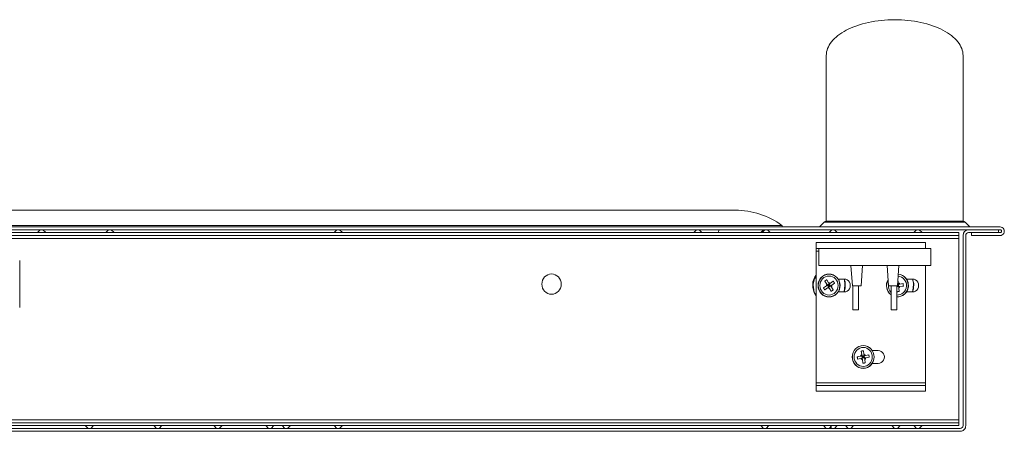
# Model space of a CAD drawing. Header units: millimetres. Extents: x -34570 to 24172, y 36800 to 73669.
# Tile 65 of 91: x 4350 to 4721, y 53334 to 53489. Entities that reach past the tile are written whole.
import ezdxf

# ---------------------------------------------------------------- set-up
doc = ezdxf.new("R2010")
doc.units = ezdxf.units.MM
doc.layers.add('at_Entity', color=253, linetype='Continuous', lineweight=9)

msp = doc.modelspace()

# ---------------------------------------------------------------- linework, layer by layer
at = {"layer": 'at_Entity'}
for p, q in [((4668.68098, 53487.55163), (4667.55066, 53487.25441)), ((4669.83786, 53487.81951), (4668.68098, 53487.55163)), ((4671.01851, 53488.05742), (4669.83786, 53487.81951)), ((4672.22008, 53488.26478), (4671.01851, 53488.05742)), ((4673.43969, 53488.44108), (4672.22008, 53488.26478)), ((4674.67438, 53488.58592), (4673.43969, 53488.44108)), ((4675.92119, 53488.69893), (4674.67438, 53488.58592)), ((4677.17712, 53488.77985), (4675.92119, 53488.69893)), ((4678.43913, 53488.82848), (4677.17712, 53488.77985)), ((4679.70419, 53488.84471), (4678.43913, 53488.82848)), ((4680.96926, 53488.82848), (4679.70419, 53488.84471)), ((4682.23127, 53488.77985), (4680.96926, 53488.82848)), ((4683.48719, 53488.69893), (4682.23127, 53488.77985)), ((4684.73401, 53488.58592), (4683.48719, 53488.69893)), ((4685.9687, 53488.44108), (4684.73401, 53488.58592)), ((4687.1883, 53488.26478), (4685.9687, 53488.44108)), ((4688.38988, 53488.05742), (4687.1883, 53488.26478)), ((4689.57053, 53487.81951), (4688.38988, 53488.05742)), ((4690.72741, 53487.55163), (4689.57053, 53487.81951)), ((4691.85773, 53487.25441), (4690.72741, 53487.55163)), ((4659.77446, 53483.92069), (4658.99592, 53483.39956)), ((4660.60101, 53484.42124), (4659.77446, 53483.92069)), ((4661.47359, 53484.9), (4660.60101, 53484.42124)), ((4662.39008, 53485.35582), (4661.47359, 53484.9)), ((4663.34828, 53485.7876), (4662.39008, 53485.35582)), ((4664.34589, 53486.19429), (4663.34828, 53485.7876)), ((4665.3805, 53486.57493), (4664.34589, 53486.19429)), ((4666.44961, 53486.92859), (4665.3805, 53486.57493)), ((4667.55066, 53487.25441), (4666.44961, 53486.92859)), ((4692.95878, 53486.92859), (4691.85773, 53487.25441)), ((4694.02789, 53486.57493), (4692.95878, 53486.92859)), ((4695.0625, 53486.19429), (4694.02789, 53486.57493)), ((4696.0601, 53485.7876), (4695.0625, 53486.19429)), ((4697.01831, 53485.35582), (4696.0601, 53485.7876)), ((4697.9348, 53484.9), (4697.01831, 53485.35582)), ((4698.80737, 53484.42124), (4697.9348, 53484.9)), ((4699.63393, 53483.92069), (4698.80737, 53484.42124)), ((4700.41247, 53483.39956), (4699.63393, 53483.92069)), ((4655.88476, 53480.53065), (4655.42933, 53479.9139)), ((4656.39757, 53481.13498), (4655.88476, 53480.53065)), ((4656.96653, 53481.72545), (4656.39757, 53481.13498)), ((4657.59026, 53482.30061), (4656.96653, 53481.72545)), ((4658.26727, 53482.8591), (4657.59026, 53482.30061)), ((4658.99592, 53483.39956), (4658.26727, 53482.8591)), ((4701.14112, 53482.8591), (4700.41247, 53483.39956)), ((4701.81813, 53482.30061), (4701.14112, 53482.8591)), ((4702.44186, 53481.72545), (4701.81813, 53482.30061)), ((4703.01082, 53481.13498), (4702.44186, 53481.72545)), ((4703.52363, 53480.53065), (4703.01082, 53481.13498)), ((4703.97906, 53479.9139), (4703.52363, 53480.53065)), ((4654.04637, 53476.69675), (4653.95328, 53476.03749)), ((4654.20127, 53477.35282), (4654.04637, 53476.69675)), ((4654.41762, 53478.00414), (4654.20127, 53477.35282)), ((4654.69488, 53478.64912), (4654.41762, 53478.00414)), ((4655.03239, 53479.28622), (4654.69488, 53478.64912)), ((4655.42933, 53479.9139), (4655.03239, 53479.28622)), ((4704.376, 53479.28622), (4703.97906, 53479.9139)), ((4704.71351, 53478.64912), (4704.376, 53479.28622)), ((4704.99077, 53478.00414), (4704.71351, 53478.64912)), ((4705.20711, 53477.35282), (4704.99077, 53478.00414)), ((4705.36202, 53476.69675), (4705.20711, 53477.35282)), ((4705.45511, 53476.03749), (4705.36202, 53476.69675)), ((4653.95328, 53476.03749), (4653.92222, 53475.37665)), ((4653.92222, 53412.88486), (4653.92222, 53475.37665)), ((4653.92222, 53412.88486), (4653.92222, 53475.37665)), ((4705.48616, 53475.37665), (4705.45511, 53476.03749)), ((4705.48616, 53475.37665), (4705.48616, 53412.88486)), ((4619.58879, 53417.05502), (3847.66719, 53417.05502)), ((4719.51156, 53410.72997), (3747.84064, 53410.72997)), ((3747.84064, 53409.65253), (4719.51156, 53409.65253)), ((4637.18345, 53411.31908), (3830.07253, 53411.31908)), ((4357.42956, 53409.65253), (4356.39828, 53408.57508)), ((4358.46084, 53409.65253), (4359.49212, 53408.57508)), ((4383.21153, 53409.65253), (4382.18025, 53408.57508)), ((4384.24281, 53409.65253), (4385.27409, 53408.57508)), ((4469.32331, 53409.65253), (4468.29203, 53408.57508)), ((4470.35459, 53409.65253), (4471.38587, 53408.57508)), ((4604.93648, 53409.65253), (4603.9052, 53408.57508)), ((4605.96776, 53409.65253), (4606.99904, 53408.57508)), ((4613.23024, 53408.57508), (4613.37939, 53409.65253)), ((4613.37939, 53409.65253), (4613.23024, 53408.57508)), ((4630.20281, 53409.65253), (4629.17153, 53408.57508)), ((4630.71845, 53409.65253), (4629.68717, 53408.57508)), ((4631.74973, 53409.65253), (4632.78101, 53408.57508)), ((4651.34403, 53410.72997), (4653.10453, 53412.56928)), ((4653.10399, 53412.56928), (4653.42077, 53412.56928)), ((4653.42077, 53412.56928), (4655.41398, 53412.56928)), ((4654.14217, 53412.88486), (4653.83348, 53412.88486)), ((4656.0833, 53412.88486), (4654.14217, 53412.88486)), ((4655.98478, 53409.65253), (4654.9535, 53408.57508)), ((4655.43061, 53412.58775), (4655.41398, 53412.56928)), ((4655.41398, 53412.56928), (4655.48402, 53412.56928)), ((4655.44763, 53412.60575), (4655.43061, 53412.58775)), ((4655.46503, 53412.62327), (4655.44763, 53412.60575)), ((4655.48281, 53412.64029), (4655.46503, 53412.62327)), ((4655.50094, 53412.65681), (4655.48281, 53412.64029)), ((4655.48402, 53412.56928), (4655.59825, 53412.56928)), ((4655.51943, 53412.67283), (4655.50094, 53412.65681)), ((4655.53826, 53412.68832), (4655.51943, 53412.67283)), ((4655.55742, 53412.70328), (4655.53826, 53412.68832)), ((4655.57689, 53412.7177), (4655.55742, 53412.70328)), ((4655.59667, 53412.73157), (4655.57689, 53412.7177)), ((4655.61674, 53412.74489), (4655.59667, 53412.73157)), ((4655.59825, 53412.56928), (4655.78653, 53412.56928)), ((4655.63709, 53412.75764), (4655.61674, 53412.74489)), ((4655.65772, 53412.76981), (4655.63709, 53412.75764)), ((4655.67859, 53412.78141), (4655.65772, 53412.76981)), ((4655.69971, 53412.79243), (4655.67859, 53412.78141)), ((4655.72107, 53412.80284), (4655.69971, 53412.79243)), ((4655.74264, 53412.81266), (4655.72107, 53412.80284)), ((4655.76441, 53412.82188), (4655.74264, 53412.81266)), ((4655.78638, 53412.83048), (4655.76441, 53412.82188)), ((4655.80853, 53412.83846), (4655.78638, 53412.83048)), ((4655.78653, 53412.56928), (4656.00329, 53412.56928)), ((4655.83084, 53412.84583), (4655.80853, 53412.83846)), ((4655.8533, 53412.85257), (4655.83084, 53412.84583)), ((4655.87591, 53412.85868), (4655.8533, 53412.85257)), ((4655.89864, 53412.86416), (4655.87591, 53412.85868)), ((4655.92147, 53412.869), (4655.89864, 53412.86416)), ((4655.94441, 53412.8732), (4655.92147, 53412.869)), ((4655.96743, 53412.87676), (4655.94441, 53412.8732)), ((4655.99052, 53412.87967), (4655.96743, 53412.87676)), ((4656.01367, 53412.88194), (4655.99052, 53412.87967)), ((4656.01952, 53412.58775), (4656.00329, 53412.56928)), ((4656.00329, 53412.56928), (4656.43492, 53412.56928)), ((4656.03686, 53412.88356), (4656.01367, 53412.88194)), ((4656.03613, 53412.60575), (4656.01952, 53412.58775)), ((4656.05312, 53412.62327), (4656.03613, 53412.60575)), ((4656.06007, 53412.88453), (4656.03686, 53412.88356)), ((4656.07048, 53412.64029), (4656.05312, 53412.62327)), ((4656.0833, 53412.88486), (4656.06007, 53412.88453)), ((4656.08819, 53412.65681), (4656.07048, 53412.64029)), ((4656.15146, 53412.88486), (4656.0833, 53412.88486)), ((4656.10624, 53412.67283), (4656.08819, 53412.65681)), ((4656.12462, 53412.68832), (4656.10624, 53412.67283)), ((4656.14332, 53412.70328), (4656.12462, 53412.68832)), ((4656.16233, 53412.7177), (4656.14332, 53412.70328)), ((4656.26262, 53412.88486), (4656.15146, 53412.88486)), ((4656.18164, 53412.73157), (4656.16233, 53412.7177)), ((4656.20123, 53412.74489), (4656.18164, 53412.73157)), ((4656.2211, 53412.75764), (4656.20123, 53412.74489)), ((4656.24123, 53412.76981), (4656.2211, 53412.75764)), ((4656.26161, 53412.78141), (4656.24123, 53412.76981)), ((4656.28223, 53412.79243), (4656.26161, 53412.78141)), ((4656.44582, 53412.88486), (4656.26262, 53412.88486)), ((4656.30308, 53412.80284), (4656.28223, 53412.79243)), ((4656.32414, 53412.81266), (4656.30308, 53412.80284)), ((4656.3454, 53412.82188), (4656.32414, 53412.81266)), ((4656.36684, 53412.83048), (4656.3454, 53412.82188)), ((4656.38846, 53412.83846), (4656.36684, 53412.83048)), ((4656.41025, 53412.84583), (4656.38846, 53412.83846)), ((4656.43218, 53412.85257), (4656.41025, 53412.84583)), ((4656.45424, 53412.85868), (4656.43218, 53412.85257)), ((4656.43492, 53412.56928), (4657.20173, 53412.56928)), ((4656.65671, 53412.88486), (4656.44582, 53412.88486)), ((4656.47643, 53412.86416), (4656.45424, 53412.85868)), ((4656.49873, 53412.869), (4656.47643, 53412.86416)), ((4656.52112, 53412.8732), (4656.49873, 53412.869)), ((4656.54359, 53412.87676), (4656.52112, 53412.8732)), ((4656.56614, 53412.87967), (4656.54359, 53412.87676)), ((4656.58873, 53412.88194), (4656.56614, 53412.87967)), ((4656.61137, 53412.88356), (4656.58873, 53412.88194)), ((4656.63403, 53412.88453), (4656.61137, 53412.88356)), ((4656.65671, 53412.88486), (4656.63403, 53412.88453)), ((4657.07367, 53412.88486), (4656.65671, 53412.88486)), ((4657.01606, 53409.65253), (4658.04734, 53408.57508)), ((4657.81441, 53412.88486), (4657.07367, 53412.88486)), ((4657.20173, 53412.56928), (4658.61257, 53412.56928)), ((4658.93179, 53412.88486), (4657.81441, 53412.88486)), ((4658.61257, 53412.56928), (4660.41345, 53412.56928)), ((4658.93178, 53412.88486), (4659.40053, 53412.88486)), ((4659.40053, 53412.88486), (4663.9426, 53412.88486)), ((4660.42596, 53412.58775), (4660.41345, 53412.56928)), ((4660.41345, 53412.56928), (4664.90182, 53412.56928)), ((4660.43876, 53412.60575), (4660.42596, 53412.58775)), ((4660.45185, 53412.62327), (4660.43876, 53412.60575)), ((4660.46522, 53412.64029), (4660.45185, 53412.62327)), ((4660.47887, 53412.65681), (4660.46522, 53412.64029)), ((4660.49277, 53412.67283), (4660.47887, 53412.65681)), ((4660.50693, 53412.68832), (4660.49277, 53412.67283)), ((4660.52134, 53412.70328), (4660.50693, 53412.68832)), ((4660.53599, 53412.7177), (4660.52134, 53412.70328)), ((4660.55087, 53412.73157), (4660.53599, 53412.7177)), ((4660.56597, 53412.74489), (4660.55087, 53412.73157)), ((4660.58127, 53412.75764), (4660.56597, 53412.74489)), ((4660.59678, 53412.76981), (4660.58127, 53412.75764)), ((4660.61249, 53412.78141), (4660.59678, 53412.76981)), ((4660.62838, 53412.79243), (4660.61249, 53412.78141)), ((4660.64444, 53412.80284), (4660.62838, 53412.79243)), ((4660.66066, 53412.81266), (4660.64444, 53412.80284)), ((4660.67704, 53412.82188), (4660.66066, 53412.81266)), ((4660.69356, 53412.83048), (4660.67704, 53412.82188)), ((4660.71022, 53412.83846), (4660.69356, 53412.83048)), ((4660.72701, 53412.84583), (4660.71022, 53412.83846)), ((4660.7439, 53412.85257), (4660.72701, 53412.84583)), ((4660.7609, 53412.85868), (4660.7439, 53412.85257)), ((4660.778, 53412.86416), (4660.7609, 53412.85868)), ((4660.79518, 53412.869), (4660.778, 53412.86416)), ((4660.81243, 53412.8732), (4660.79518, 53412.869)), ((4660.82975, 53412.87676), (4660.81243, 53412.8732)), ((4660.84711, 53412.87967), (4660.82975, 53412.87676)), ((4660.86452, 53412.88194), (4660.84711, 53412.87967)), ((4660.88197, 53412.88356), (4660.86452, 53412.88194)), ((4660.89943, 53412.88453), (4660.88197, 53412.88356)), ((4660.9169, 53412.88486), (4660.89943, 53412.88453)), ((4663.9426, 53412.88486), (4672.80119, 53412.88486)), ((4664.90182, 53412.56928), (4676.98383, 53412.56928)), ((4672.80119, 53412.88486), (4682.8596, 53412.88486)), ((4676.98383, 53412.56928), (4687.03075, 53412.56928)), ((4682.8596, 53412.88486), (4692.32145, 53412.88486)), ((4687.95442, 53409.65253), (4686.92315, 53408.57508)), ((4687.03075, 53412.56928), (4694.84954, 53412.56928)), ((4688.9857, 53409.65253), (4690.01698, 53408.57508)), ((4692.32145, 53412.88486), (4699.86012, 53412.88486)), ((4694.84954, 53412.56928), (4698.99488, 53412.56928)), ((4698.50891, 53412.88453), (4698.49144, 53412.88486)), ((4698.52637, 53412.88356), (4698.50891, 53412.88453)), ((4698.54381, 53412.88194), (4698.52637, 53412.88356)), ((4698.56122, 53412.87967), (4698.54381, 53412.88194)), ((4698.57859, 53412.87676), (4698.56122, 53412.87967)), ((4698.59591, 53412.8732), (4698.57859, 53412.87676)), ((4698.61316, 53412.869), (4698.59591, 53412.8732)), ((4698.63034, 53412.86416), (4698.61316, 53412.869)), ((4698.64743, 53412.85868), (4698.63034, 53412.86416)), ((4698.66443, 53412.85257), (4698.64743, 53412.85868)), ((4698.68133, 53412.84583), (4698.66443, 53412.85257)), ((4698.69811, 53412.83846), (4698.68133, 53412.84583)), ((4698.71477, 53412.83048), (4698.69811, 53412.83846)), ((4698.7313, 53412.82188), (4698.71477, 53412.83048)), ((4698.74768, 53412.81266), (4698.7313, 53412.82188)), ((4698.7639, 53412.80284), (4698.74768, 53412.81266)), ((4698.77996, 53412.79243), (4698.7639, 53412.80284)), ((4698.79585, 53412.78141), (4698.77996, 53412.79243)), ((4698.81155, 53412.76981), (4698.79585, 53412.78141)), ((4698.82706, 53412.75764), (4698.81155, 53412.76981)), ((4698.84237, 53412.74489), (4698.82706, 53412.75764)), ((4698.85747, 53412.73157), (4698.84237, 53412.74489)), ((4698.87235, 53412.7177), (4698.85747, 53412.73157)), ((4698.88699, 53412.70328), (4698.87235, 53412.7177)), ((4698.9014, 53412.68832), (4698.88699, 53412.70328)), ((4698.91556, 53412.67283), (4698.9014, 53412.68832)), ((4698.92947, 53412.65681), (4698.91556, 53412.67283)), ((4698.94311, 53412.64029), (4698.92947, 53412.65681)), ((4698.95648, 53412.62327), (4698.94311, 53412.64029)), ((4698.96958, 53412.60575), (4698.95648, 53412.62327)), ((4698.98238, 53412.58775), (4698.96958, 53412.60575)), ((4698.99488, 53412.56928), (4698.98238, 53412.58775)), ((4698.99488, 53412.56928), (4700.79587, 53412.56928)), ((4699.86012, 53412.88486), (4700.47667, 53412.88486)), ((4701.5941, 53412.88486), (4700.47665, 53412.88486)), ((4700.79587, 53412.56928), (4702.20677, 53412.56928)), ((4702.33486, 53412.88486), (4701.5941, 53412.88486)), ((4702.20677, 53412.56928), (4702.97361, 53412.56928)), ((4702.75183, 53412.88486), (4702.33486, 53412.88486)), ((4702.77451, 53412.88453), (4702.75183, 53412.88486)), ((4704.70733, 53412.88486), (4702.75183, 53412.88486)), ((4702.79717, 53412.88356), (4702.77451, 53412.88453)), ((4702.81981, 53412.88194), (4702.79717, 53412.88356)), ((4702.8424, 53412.87967), (4702.81981, 53412.88194)), ((4702.86495, 53412.87676), (4702.8424, 53412.87967)), ((4702.88742, 53412.8732), (4702.86495, 53412.87676)), ((4702.90981, 53412.869), (4702.88742, 53412.8732)), ((4702.93211, 53412.86416), (4702.90981, 53412.869)), ((4702.9543, 53412.85868), (4702.93211, 53412.86416)), ((4702.97636, 53412.85257), (4702.9543, 53412.85868)), ((4702.97361, 53412.56928), (4703.40526, 53412.56928)), ((4702.99829, 53412.84583), (4702.97636, 53412.85257)), ((4703.02008, 53412.83846), (4702.99829, 53412.84583)), ((4703.0417, 53412.83048), (4703.02008, 53412.83846)), ((4703.06314, 53412.82188), (4703.0417, 53412.83048)), ((4703.0844, 53412.81266), (4703.06314, 53412.82188)), ((4703.10546, 53412.80284), (4703.0844, 53412.81266)), ((4703.12631, 53412.79243), (4703.10546, 53412.80284)), ((4703.14693, 53412.78141), (4703.12631, 53412.79243)), ((4703.16731, 53412.76981), (4703.14693, 53412.78141)), ((4703.18744, 53412.75764), (4703.16731, 53412.76981)), ((4703.20731, 53412.74489), (4703.18744, 53412.75764)), ((4703.22691, 53412.73157), (4703.20731, 53412.74489)), ((4703.24621, 53412.7177), (4703.22691, 53412.73157)), ((4703.26523, 53412.70328), (4703.24621, 53412.7177)), ((4703.28393, 53412.68832), (4703.26523, 53412.70328)), ((4703.30231, 53412.67283), (4703.28393, 53412.68832)), ((4703.32036, 53412.65681), (4703.30231, 53412.67283)), ((4703.33807, 53412.64029), (4703.32036, 53412.65681)), ((4703.35542, 53412.62327), (4703.33807, 53412.64029)), ((4703.37241, 53412.60575), (4703.35542, 53412.62327)), ((4703.38903, 53412.58775), (4703.37241, 53412.60575)), ((4703.40526, 53412.56928), (4703.38903, 53412.58775)), ((4703.40526, 53412.56928), (4705.41411, 53412.56928)), ((4705.57386, 53412.88486), (4704.70733, 53412.88486)), ((4705.41411, 53412.56928), (4706.30342, 53412.56928)), ((4706.30385, 53412.56928), (4708.06436, 53410.72997)), ((4718.89279, 53409.65253), (4718.89279, 53408.57508)), ((4703.93925, 53408.57508), (3760.31911, 53408.57508)), ((3760.31911, 53407.49764), (4703.93925, 53407.49764)), ((4703.93925, 53406.42019), (3760.31911, 53406.42019)), ((4703.93925, 53408.57508), (4703.93925, 53407.49764)), ((4703.93925, 53406.42019), (4703.93925, 53407.49764)), ((4703.93925, 53406.42019), (4703.93925, 53338.00246)), ((4705.48616, 53407.49764), (4705.48616, 53335.84757)), ((4706.51744, 53335.84757), (4706.51744, 53407.49764)), ((4707.54872, 53408.57508), (4708.68313, 53408.57508)), ((4708.68313, 53408.57508), (4719.51156, 53408.57508)), ((4708.68313, 53407.49764), (4708.68313, 53408.57508)), ((4719.51156, 53407.49764), (4708.68313, 53407.49764)), ((4691.30608, 53404.80402), (4650.05493, 53404.80402)), ((4650.05493, 53404.80402), (4650.05493, 53402.64914)), ((4650.05493, 53401.57169), (4650.05493, 53402.64914)), ((4650.05493, 53402.64914), (4651.08621, 53402.64914)), ((4651.08621, 53402.64914), (4651.08621, 53396.18447)), ((4651.08621, 53402.64914), (4693.36864, 53402.64914)), ((4691.30608, 53404.80402), (4691.30608, 53402.64914)), ((4693.36864, 53402.64914), (4693.36864, 53396.18447)), ((4651.08621, 53401.57169), (4650.05493, 53401.57169)), ((4650.05493, 53352.00924), (4650.05493, 53401.57169)), ((4349.69497, 53380.34603), (4349.69497, 53398.01612)), ((4651.08621, 53396.18447), (4693.36864, 53396.18447)), ((4663.14424, 53396.18447), (4663.7392, 53388.48038)), ((4667.07103, 53388.48038), (4667.58667, 53396.18447)), ((4677.38382, 53388.48038), (4676.86818, 53396.18447)), ((4681.31061, 53396.18447), (4680.71564, 53388.48038)), ((4691.30608, 53396.18447), (4691.30608, 53352.00924)), ((4648.85946, 53389.76145), (4650.05548, 53392.59154)), ((4648.90108, 53389.98659), (4649.61228, 53391.90609)), ((4648.91936, 53389.12912), (4649.50801, 53391.19374)), ((4649.50801, 53391.19374), (4650.0549, 53392.08065)), ((4649.61228, 53391.90609), (4650.05505, 53392.59186)), ((4658.36414, 53391.06661), (4660.62554, 53391.06661)), ((4658.8016, 53390.42961), (4658.46778, 53391.0666)), ((4660.59665, 53391.06661), (4660.76061, 53390.59883)), ((4660.6889, 53391.06445), (4660.99361, 53390.04466)), ((4660.68987, 53391.06563), (4661.05434, 53389.72161)), ((4680.9077, 53390.98367), (4680.90642, 53390.98346)), ((4680.90642, 53390.98346), (4680.90773, 53390.9836)), ((4680.90754, 53390.98357), (4680.90869, 53390.98378)), ((4680.90908, 53390.98376), (4680.90754, 53390.98357)), ((4680.90768, 53390.98365), (4680.90966, 53390.98379)), ((4680.90905, 53390.98375), (4680.90768, 53390.98365)), ((4680.90888, 53390.98383), (4680.9077, 53390.98367)), ((4680.90771, 53390.98327), (4680.90894, 53390.98384)), ((4680.90775, 53390.9818), (4680.90771, 53390.98327)), ((4680.90773, 53390.9836), (4680.9091, 53390.98408)), ((4680.90909, 53390.98172), (4680.90775, 53390.9818)), ((4680.90776, 53390.98373), (4680.90904, 53390.98516)), ((4680.90852, 53390.98495), (4680.90776, 53390.98373)), ((4680.9091, 53390.98408), (4680.90782, 53390.98286)), ((4680.90782, 53390.98286), (4680.90909, 53390.98172)), ((4680.90921, 53390.98376), (4680.90792, 53390.98365)), ((4680.90792, 53390.98365), (4680.90908, 53390.98376)), ((4680.91004, 53390.98466), (4680.90852, 53390.98495)), ((4680.90869, 53390.98378), (4680.91037, 53390.98403)), ((4680.91037, 53390.98403), (4680.90888, 53390.98383)), ((4680.90894, 53390.98384), (4680.91004, 53390.98466)), ((4680.90959, 53390.98379), (4680.90897, 53390.98374)), ((4680.90904, 53390.98516), (4680.91021, 53390.98348)), ((4680.9103, 53390.98383), (4680.90905, 53390.98375)), ((4680.91087, 53390.98387), (4680.90921, 53390.98376)), ((4680.91021, 53390.98348), (4680.90959, 53390.98379)), ((4680.90966, 53390.98379), (4680.91101, 53390.98388)), ((4680.91101, 53390.98388), (4680.90975, 53390.98379)), ((4680.90975, 53390.98379), (4680.91087, 53390.98387)), ((4680.91176, 53390.98393), (4680.9103, 53390.98383)), ((4680.91361, 53390.98406), (4680.91176, 53390.98393)), ((4680.91515, 53390.98417), (4680.91361, 53390.98406)), ((4681.05689, 53389.66159), (4680.91515, 53390.98417)), ((4684.14611, 53391.06661), (4686.40751, 53391.06661)), ((4684.79211, 53389.82346), (4684.24975, 53391.06661)), ((4686.37862, 53391.0666), (4686.75376, 53389.69203)), ((4686.46959, 53391.06486), (4686.91419, 53388.9814)), ((4686.47191, 53391.06565), (4686.88033, 53389.40156)), ((4648.8031, 53387.93387), (4648.90108, 53389.98659)), ((4649.32743, 53385.95128), (4648.8031, 53387.93387)), ((4649.29156, 53386.03583), (4648.85946, 53389.76145)), ((4649.086, 53386.93798), (4648.91936, 53389.12912)), ((4653.93863, 53388.47689), (4652.87634, 53387.74246)), ((4652.87634, 53387.74246), (4652.8901, 53387.71851)), ((4652.8901, 53387.71851), (4652.90393, 53387.6946)), ((4652.90393, 53387.6946), (4652.91783, 53387.67073)), ((4652.91783, 53387.67073), (4652.93179, 53387.64689)), ((4652.93179, 53387.64689), (4652.94582, 53387.62309)), ((4652.94582, 53387.62309), (4652.95992, 53387.59934)), ((4652.95992, 53387.59934), (4652.97408, 53387.57562)), ((4652.97408, 53387.57562), (4652.9883, 53387.55194)), ((4652.9883, 53387.55194), (4653.0026, 53387.5283)), ((4653.0026, 53387.5283), (4653.01695, 53387.5047)), ((4653.01695, 53387.5047), (4653.03137, 53387.48114)), ((4653.03137, 53387.48114), (4653.04586, 53387.45763)), ((4653.04586, 53387.45763), (4653.06041, 53387.43415)), ((4653.06041, 53387.43415), (4653.07503, 53387.41072)), ((4653.07503, 53387.41072), (4653.0897, 53387.38733)), ((4653.0897, 53387.38733), (4653.10444, 53387.36399)), ((4653.10444, 53387.36399), (4653.11925, 53387.34068)), ((4653.11925, 53387.34068), (4653.13412, 53387.31743)), ((4653.13412, 53387.31743), (4653.14905, 53387.29421)), ((4653.14905, 53387.29421), (4653.16404, 53387.27104)), ((4653.16404, 53387.27104), (4653.17909, 53387.24792)), ((4653.17909, 53387.24792), (4653.19421, 53387.22484)), ((4653.19421, 53387.22484), (4653.20939, 53387.20181)), ((4653.34871, 53386.99668), (4654.411, 53387.73111)), ((4653.39997, 53390.33541), (4653.37834, 53390.31899)), ((4653.37834, 53390.31899), (4654.0813, 53389.20915)), ((4653.42165, 53390.35177), (4653.39997, 53390.33541)), ((4653.44337, 53390.36807), (4653.42165, 53390.35177)), ((4653.46514, 53390.38431), (4653.44337, 53390.36807)), ((4653.48696, 53390.40048), (4653.46514, 53390.38431)), ((4653.50882, 53390.41659), (4653.48696, 53390.40048)), ((4653.53073, 53390.43264), (4653.50882, 53390.41659)), ((4653.55268, 53390.44862), (4653.53073, 53390.43264)), ((4653.57468, 53390.46455), (4653.55268, 53390.44862)), ((4653.59673, 53390.4804), (4653.57468, 53390.46455)), ((4653.61881, 53390.4962), (4653.59673, 53390.4804)), ((4653.64095, 53390.51192), (4653.61881, 53390.4962)), ((4653.66312, 53390.52759), (4653.64095, 53390.51192)), ((4653.68534, 53390.54319), (4653.66312, 53390.52759)), ((4653.7076, 53390.55872), (4653.68534, 53390.54319)), ((4653.72991, 53390.57419), (4653.7076, 53390.55872)), ((4653.75225, 53390.58959), (4653.72991, 53390.57419)), ((4653.77464, 53390.60492), (4653.75225, 53390.58959)), ((4653.79707, 53390.62019), (4653.77464, 53390.60492)), ((4653.81953, 53390.63539), (4653.79707, 53390.62019)), ((4653.84204, 53390.65053), (4653.81953, 53390.63539)), ((4653.86459, 53390.66559), (4653.84204, 53390.65053)), ((4653.88718, 53390.68059), (4653.86459, 53390.66559)), ((4653.90981, 53390.69553), (4653.88718, 53390.68059)), ((4653.93247, 53390.71039), (4653.90981, 53390.69553)), ((4653.95517, 53390.72518), (4653.93247, 53390.71039)), ((4654.36041, 53388.76849), (4653.93863, 53388.47689)), ((4653.97791, 53390.73991), (4653.95517, 53390.72518)), ((4654.00069, 53390.75457), (4653.97791, 53390.73991)), ((4654.02351, 53390.76915), (4654.00069, 53390.75457)), ((4654.04636, 53390.78367), (4654.02351, 53390.76915)), ((4654.06924, 53390.79812), (4654.04636, 53390.78367)), ((4654.09216, 53390.8125), (4654.06924, 53390.79812)), ((4654.0813, 53389.20915), (4654.36041, 53388.76849)), ((4654.79512, 53389.70266), (4654.09216, 53390.8125)), ((4655.07423, 53389.262), (4654.36041, 53388.76849)), ((4654.83277, 53388.02271), (4654.36041, 53388.76849)), ((4654.36041, 53388.76849), (4654.9535, 53388.64236)), ((4654.411, 53387.73111), (4654.83277, 53388.02271)), ((4654.9535, 53388.64236), (4654.59659, 53388.3956)), ((4654.71732, 53389.01524), (4654.9535, 53388.64236)), ((4655.07423, 53389.262), (4654.79512, 53389.70266)), ((4654.9535, 53388.64236), (4654.83277, 53388.02271)), ((4654.83277, 53388.02271), (4655.54659, 53388.51622)), ((4654.83277, 53388.02271), (4655.11188, 53387.58205)), ((4654.9535, 53388.64236), (4655.07423, 53389.262)), ((4655.31041, 53388.88911), (4654.9535, 53388.64236)), ((4655.54659, 53388.51622), (4654.9535, 53388.64236)), ((4654.9535, 53388.64236), (4655.18968, 53388.26947)), ((4655.49601, 53389.5536), (4655.07423, 53389.262)), ((4655.07423, 53389.262), (4655.54659, 53388.51622)), ((4655.11188, 53387.58205), (4655.81484, 53386.47221)), ((4656.5583, 53390.28803), (4655.49601, 53389.5536)), ((4655.54659, 53388.51622), (4655.96837, 53388.80782)), ((4655.8257, 53388.07556), (4655.54659, 53388.51622)), ((4656.52866, 53386.96572), (4655.8257, 53388.07556)), ((4655.96837, 53388.80782), (4657.03066, 53389.54225)), ((4656.57401, 53390.26543), (4656.5583, 53390.28803)), ((4656.58967, 53390.24279), (4656.57401, 53390.26543)), ((4656.60527, 53390.22009), (4656.58967, 53390.24279)), ((4656.62081, 53390.19735), (4656.60527, 53390.22009)), ((4656.6363, 53390.17455), (4656.62081, 53390.19735)), ((4656.65172, 53390.15171), (4656.6363, 53390.17455)), ((4656.66708, 53390.12882), (4656.65172, 53390.15171)), ((4656.68238, 53390.10588), (4656.66708, 53390.12882)), ((4656.69762, 53390.0829), (4656.68238, 53390.10588)), ((4656.71279, 53390.05987), (4656.69762, 53390.0829)), ((4656.72791, 53390.03679), (4656.71279, 53390.05987)), ((4656.74296, 53390.01367), (4656.72791, 53390.03679)), ((4656.75796, 53389.9905), (4656.74296, 53390.01367)), ((4656.77289, 53389.96729), (4656.75796, 53389.9905)), ((4656.78775, 53389.94403), (4656.77289, 53389.96729)), ((4656.80256, 53389.92073), (4656.78775, 53389.94403)), ((4656.8173, 53389.89738), (4656.80256, 53389.92073)), ((4656.83198, 53389.87399), (4656.8173, 53389.89738)), ((4656.84659, 53389.85056), (4656.83198, 53389.87399)), ((4656.86114, 53389.82708), (4656.84659, 53389.85056)), ((4656.87563, 53389.80357), (4656.86114, 53389.82708)), ((4656.89005, 53389.78001), (4656.87563, 53389.80357)), ((4656.90441, 53389.75641), (4656.89005, 53389.78001)), ((4656.9187, 53389.73277), (4656.90441, 53389.75641)), ((4656.93293, 53389.70909), (4656.9187, 53389.73277)), ((4656.94709, 53389.68538), (4656.93293, 53389.70909)), ((4656.96118, 53389.66162), (4656.94709, 53389.68538)), ((4656.97521, 53389.63782), (4656.96118, 53389.66162)), ((4656.98917, 53389.61398), (4656.97521, 53389.63782)), ((4657.00307, 53389.59011), (4656.98917, 53389.61398)), ((4657.0169, 53389.5662), (4657.00307, 53389.59011)), ((4657.03066, 53389.54225), (4657.0169, 53389.5662)), ((4659.16296, 53388.76947), (4658.8016, 53390.42961)), ((4658.89398, 53387.09029), (4659.16296, 53388.76947)), ((4661.03678, 53388.14898), (4660.59665, 53386.21811)), ((4661.06958, 53387.66179), (4660.68989, 53386.21908)), ((4660.99361, 53390.04466), (4660.72122, 53386.30263)), ((4660.76061, 53390.59883), (4661.03678, 53388.14898)), ((4661.05434, 53389.72161), (4661.06958, 53387.66179)), ((4667.07103, 53388.48038), (4663.7392, 53388.48038)), ((4663.97719, 53388.48038), (4663.97719, 53379.48372)), ((4666.03975, 53388.48038), (4666.03975, 53379.48372)), ((4680.71564, 53388.48038), (4677.38382, 53388.48038)), ((4678.4151, 53388.48038), (4678.4151, 53379.48372)), ((4680.47765, 53388.30507), (4680.61166, 53388.48038)), ((4680.47765, 53388.48038), (4680.47765, 53379.48372)), ((4681.20842, 53388.24775), (4680.47765, 53388.16226)), ((4680.72733, 53388.6317), (4680.73547, 53388.64236)), ((4680.73547, 53388.64236), (4680.72808, 53388.64149)), ((4680.73547, 53388.64236), (4680.72859, 53388.6481)), ((4680.73547, 53388.64236), (4680.73122, 53388.68207)), ((4681.11317, 53389.13647), (4680.73547, 53388.64236)), ((4681.1608, 53388.69211), (4680.73547, 53388.64236)), ((4680.7831, 53388.19799), (4680.73547, 53388.64236)), ((4680.73547, 53388.64236), (4681.20842, 53388.24775)), ((4680.76315, 53389.09553), (4681.11317, 53389.13647)), ((4681.11317, 53389.13647), (4681.05689, 53389.66159)), ((4681.61579, 53389.19527), (4681.11317, 53389.13647)), ((4681.20842, 53388.24775), (4681.11317, 53389.13647)), ((4681.20842, 53388.24775), (4681.71104, 53388.30654)), ((4681.2647, 53387.72262), (4681.20842, 53388.24775)), ((4681.40644, 53386.40005), (4681.2647, 53387.72262)), ((4682.8817, 53389.34336), (4681.61579, 53389.19527)), ((4681.71104, 53388.30654), (4682.97695, 53388.45463)), ((4682.88584, 53389.31576), (4682.8817, 53389.34336)), ((4682.8899, 53389.28815), (4682.88584, 53389.31576)), ((4682.89389, 53389.26052), (4682.8899, 53389.28815)), ((4682.89781, 53389.23287), (4682.89389, 53389.26052)), ((4682.90165, 53389.20521), (4682.89781, 53389.23287)), ((4682.90541, 53389.17754), (4682.90165, 53389.20521)), ((4682.9091, 53389.14985), (4682.90541, 53389.17754)), ((4682.91272, 53389.12215), (4682.9091, 53389.14985)), ((4682.91626, 53389.09444), (4682.91272, 53389.12215)), ((4682.91973, 53389.06671), (4682.91626, 53389.09444)), ((4682.92312, 53389.03897), (4682.91973, 53389.06671)), ((4682.92644, 53389.01122), (4682.92312, 53389.03897)), ((4682.92968, 53388.98346), (4682.92644, 53389.01122)), ((4682.93284, 53388.95569), (4682.92968, 53388.98346)), ((4682.93594, 53388.92791), (4682.93284, 53388.95569)), ((4682.93895, 53388.90012), (4682.93594, 53388.92791)), ((4682.94189, 53388.87232), (4682.93895, 53388.90012)), ((4682.94476, 53388.84451), (4682.94189, 53388.87232)), ((4682.94755, 53388.8167), (4682.94476, 53388.84451)), ((4682.95027, 53388.78888), (4682.94755, 53388.8167)), ((4682.9529, 53388.76105), (4682.95027, 53388.78888)), ((4682.95547, 53388.73321), (4682.9529, 53388.76105)), ((4682.95796, 53388.70537), (4682.95547, 53388.73321)), ((4682.96037, 53388.67753), (4682.95796, 53388.70537)), ((4682.96271, 53388.64967), (4682.96037, 53388.67753)), ((4682.96497, 53388.62182), (4682.96271, 53388.64967)), ((4682.96715, 53388.59396), (4682.96497, 53388.62182)), ((4682.96926, 53388.5661), (4682.96715, 53388.59396)), ((4682.9713, 53388.53823), (4682.96926, 53388.5661)), ((4682.97326, 53388.51037), (4682.9713, 53388.53823)), ((4682.97514, 53388.4825), (4682.97326, 53388.51037)), ((4682.97695, 53388.45463), (4682.97514, 53388.4825)), ((4684.45597, 53386.57404), (4684.91758, 53388.12598)), ((4684.91758, 53388.12598), (4684.79211, 53389.82346)), ((4686.69007, 53387.25176), (4686.37732, 53386.2181)), ((4686.91419, 53388.9814), (4686.47028, 53386.21937)), ((4686.79697, 53387.34352), (4686.47181, 53386.2191)), ((4686.75376, 53389.69203), (4686.69007, 53387.25176)), ((4686.88033, 53389.40156), (4686.79697, 53387.34352)), ((4649.59395, 53385.60072), (4649.086, 53386.93798)), ((4650.05675, 53384.69442), (4649.29156, 53386.03583)), ((4650.05502, 53384.69281), (4649.32743, 53385.95128)), ((4650.05493, 53384.84246), (4649.59395, 53385.60072)), ((4653.20939, 53387.20181), (4653.22463, 53387.17883)), ((4653.22463, 53387.17883), (4653.23993, 53387.15589)), ((4653.23993, 53387.15589), (4653.25529, 53387.133)), ((4653.25529, 53387.133), (4653.27071, 53387.11016)), ((4653.27071, 53387.11016), (4653.28619, 53387.08737)), ((4653.28619, 53387.08737), (4653.30173, 53387.06462)), ((4653.30173, 53387.06462), (4653.31733, 53387.04193)), ((4653.31733, 53387.04193), (4653.33299, 53387.01928)), ((4653.33299, 53387.01928), (4653.34871, 53386.99668)), ((4655.81484, 53386.47221), (4655.83776, 53386.48659)), ((4655.83776, 53386.48659), (4655.86065, 53386.50104)), ((4655.86065, 53386.50104), (4655.8835, 53386.51556)), ((4655.8835, 53386.51556), (4655.90631, 53386.53014)), ((4655.90631, 53386.53014), (4655.92909, 53386.5448)), ((4655.92909, 53386.5448), (4655.95183, 53386.55953)), ((4655.95183, 53386.55953), (4655.97453, 53386.57432)), ((4655.97453, 53386.57432), (4655.9972, 53386.58918)), ((4655.9972, 53386.58918), (4656.01982, 53386.60412)), ((4656.01982, 53386.60412), (4656.04241, 53386.61912)), ((4656.04241, 53386.61912), (4656.06496, 53386.63418)), ((4656.06496, 53386.63418), (4656.08747, 53386.64932)), ((4656.08747, 53386.64932), (4656.10994, 53386.66452)), ((4656.10994, 53386.66452), (4656.13236, 53386.67979)), ((4656.13236, 53386.67979), (4656.15475, 53386.69512)), ((4656.15475, 53386.69512), (4656.1771, 53386.71052)), ((4656.1771, 53386.71052), (4656.1994, 53386.72599)), ((4656.1994, 53386.72599), (4656.22166, 53386.74152)), ((4656.22166, 53386.74152), (4656.24388, 53386.75712)), ((4656.24388, 53386.75712), (4656.26606, 53386.77279)), ((4656.26606, 53386.77279), (4656.28819, 53386.78852)), ((4656.28819, 53386.78852), (4656.31028, 53386.80431)), ((4656.31028, 53386.80431), (4656.33232, 53386.82017)), ((4656.33232, 53386.82017), (4656.35432, 53386.83609)), ((4656.35432, 53386.83609), (4656.37628, 53386.85207)), ((4656.37628, 53386.85207), (4656.39818, 53386.86812)), ((4656.39818, 53386.86812), (4656.42005, 53386.88423)), ((4656.42005, 53386.88423), (4656.44186, 53386.9004)), ((4656.44186, 53386.9004), (4656.46363, 53386.91664)), ((4656.46363, 53386.91664), (4656.48536, 53386.93294)), ((4656.48536, 53386.93294), (4656.50703, 53386.9493)), ((4656.50703, 53386.9493), (4656.52866, 53386.96572)), ((4660.62554, 53386.2181), (4658.36414, 53386.2181)), ((4658.46778, 53386.21811), (4658.89398, 53387.09029)), ((4660.72122, 53386.30263), (4660.6896, 53386.21931)), ((4680.47765, 53387.02964), (4680.55579, 53386.30054)), ((4680.55579, 53386.30054), (4680.58247, 53386.30243)), ((4680.58247, 53386.30243), (4680.60914, 53386.30439)), ((4680.60914, 53386.30439), (4680.63581, 53386.30644)), ((4680.63581, 53386.30644), (4680.66248, 53386.30857)), ((4680.66248, 53386.30857), (4680.68915, 53386.31077)), ((4680.68915, 53386.31077), (4680.71582, 53386.31305)), ((4680.71582, 53386.31305), (4680.74248, 53386.31542)), ((4680.74248, 53386.31542), (4680.76914, 53386.31786)), ((4680.76914, 53386.31786), (4680.79579, 53386.32038)), ((4680.79579, 53386.32038), (4680.82244, 53386.32298)), ((4680.82244, 53386.32298), (4680.84908, 53386.32566)), ((4680.84908, 53386.32566), (4680.87572, 53386.32842)), ((4680.87572, 53386.32842), (4680.90235, 53386.33125)), ((4680.90235, 53386.33125), (4680.92897, 53386.33417)), ((4680.92897, 53386.33417), (4680.95558, 53386.33716)), ((4680.95558, 53386.33716), (4680.98219, 53386.34024)), ((4680.98219, 53386.34024), (4681.00879, 53386.34339)), ((4681.00879, 53386.34339), (4681.03538, 53386.34662)), ((4681.03538, 53386.34662), (4681.06196, 53386.34992)), ((4681.06196, 53386.34992), (4681.08853, 53386.35331)), ((4681.08853, 53386.35331), (4681.1151, 53386.35678)), ((4681.1151, 53386.35678), (4681.14165, 53386.36032)), ((4681.14165, 53386.36032), (4681.16818, 53386.36394)), ((4681.16818, 53386.36394), (4681.19471, 53386.36764)), ((4681.19471, 53386.36764), (4681.22122, 53386.37142)), ((4681.22122, 53386.37142), (4681.24773, 53386.37528)), ((4681.24773, 53386.37528), (4681.27421, 53386.37921)), ((4681.27421, 53386.37921), (4681.30069, 53386.38322)), ((4681.30069, 53386.38322), (4681.32715, 53386.38731)), ((4681.32715, 53386.38731), (4681.35359, 53386.39148)), ((4681.35359, 53386.39148), (4681.38002, 53386.39573)), ((4681.38002, 53386.39573), (4681.40644, 53386.40005)), ((4686.40751, 53386.2181), (4684.14611, 53386.2181)), ((4684.25744, 53386.2181), (4684.45597, 53386.57404)), ((4663.97719, 53379.48372), (4666.03975, 53379.48372)), ((4678.4151, 53379.48372), (4680.47765, 53379.48372)), ((4666.85942, 53362.01026), (4665.59852, 53361.82121)), ((4665.59852, 53361.82121), (4665.60115, 53361.79341)), ((4665.60115, 53361.79341), (4665.60386, 53361.76562)), ((4665.60386, 53361.76562), (4665.60664, 53361.73783)), ((4665.60664, 53361.73783), (4665.60951, 53361.71005)), ((4665.60951, 53361.71005), (4665.61244, 53361.68227)), ((4665.61244, 53361.68227), (4665.61545, 53361.65449)), ((4665.61545, 53361.65449), (4665.61854, 53361.62672)), ((4665.61854, 53361.62672), (4665.62171, 53361.59896)), ((4665.62171, 53361.59896), (4665.62494, 53361.57121)), ((4665.62494, 53361.57121), (4665.62826, 53361.54346)), ((4665.62826, 53361.54346), (4665.63165, 53361.51572)), ((4665.63165, 53361.51572), (4665.63511, 53361.48799)), ((4665.63511, 53361.48799), (4665.63865, 53361.46027)), ((4665.63865, 53361.46027), (4665.64227, 53361.43256)), ((4665.64227, 53361.43256), (4665.64596, 53361.40486)), ((4665.64596, 53361.40486), (4665.64972, 53361.37717)), ((4665.64972, 53361.37717), (4665.65356, 53361.34949)), ((4665.65356, 53361.34949), (4665.65748, 53361.32182)), ((4665.65748, 53361.32182), (4665.66147, 53361.29417)), ((4665.66147, 53361.29417), (4665.66553, 53361.26652)), ((4665.66553, 53361.26652), (4665.66967, 53361.2389)), ((4665.66967, 53361.2389), (4665.67389, 53361.21128)), ((4667.36005, 53362.08533), (4666.85942, 53362.01026)), ((4667.13352, 53363.93089), (4667.10725, 53363.92571)), ((4667.10725, 53363.92571), (4667.2882, 53362.60837)), ((4667.15982, 53363.93599), (4667.13352, 53363.93089)), ((4667.18612, 53363.94101), (4667.15982, 53363.93599)), ((4667.21245, 53363.94596), (4667.18612, 53363.94101)), ((4667.23879, 53363.95083), (4667.21245, 53363.94596)), ((4667.26515, 53363.95562), (4667.23879, 53363.95083)), ((4667.29152, 53363.96033), (4667.26515, 53363.95562)), ((4667.2882, 53362.60837), (4667.36005, 53362.08533)), ((4667.31791, 53363.96497), (4667.29152, 53363.96033)), ((4667.34432, 53363.96953), (4667.31791, 53363.96497)), ((4667.37074, 53363.97401), (4667.34432, 53363.96953)), ((4668.20733, 53362.21236), (4667.36005, 53362.08533)), ((4667.48164, 53361.20012), (4667.36005, 53362.08533)), ((4667.36005, 53362.08533), (4667.84449, 53361.70624)), ((4667.39717, 53363.97841), (4667.37074, 53363.97401)), ((4667.42361, 53363.98274), (4667.39717, 53363.97841)), ((4667.84449, 53361.70624), (4667.42085, 53361.64272)), ((4667.45007, 53363.98698), (4667.42361, 53363.98274)), ((4667.47654, 53363.99115), (4667.45007, 53363.98698)), ((4667.50302, 53363.99524), (4667.47654, 53363.99115)), ((4667.84449, 53361.70624), (4667.48164, 53361.20012)), ((4667.48164, 53361.20012), (4668.32892, 53361.32715)), ((4667.52952, 53363.99925), (4667.50302, 53363.99524)), ((4667.55602, 53364.00319), (4667.52952, 53363.99925)), ((4667.58253, 53364.00704), (4667.55602, 53364.00319)), ((4667.60906, 53364.01082), (4667.58253, 53364.00704)), ((4667.63559, 53364.01452), (4667.60906, 53364.01082)), ((4667.66213, 53364.01814), (4667.63559, 53364.01452)), ((4667.68868, 53364.02168), (4667.66213, 53364.01814)), ((4667.71524, 53364.02514), (4667.68868, 53364.02168)), ((4667.74181, 53364.02853), (4667.71524, 53364.02514)), ((4667.76838, 53364.03183), (4667.74181, 53364.02853)), ((4667.79496, 53364.03506), (4667.76838, 53364.03183)), ((4667.78369, 53362.14884), (4667.84449, 53361.70624)), ((4667.82154, 53364.0382), (4667.79496, 53364.03506)), ((4667.84813, 53364.04127), (4667.82154, 53364.0382)), ((4667.84449, 53361.70624), (4668.20733, 53362.21236)), ((4668.26813, 53361.76976), (4667.84449, 53361.70624)), ((4668.32892, 53361.32715), (4667.84449, 53361.70624)), ((4667.84449, 53361.70624), (4667.90528, 53361.26363)), ((4667.87472, 53364.04426), (4667.84813, 53364.04127)), ((4667.90132, 53364.04717), (4667.87472, 53364.04426)), ((4667.92793, 53364.05), (4667.90132, 53364.04717)), ((4667.95453, 53364.05275), (4667.92793, 53364.05)), ((4668.13548, 53362.73541), (4667.95453, 53364.05275)), ((4668.20733, 53362.21236), (4668.13548, 53362.73541)), ((4668.70796, 53362.28743), (4668.20733, 53362.21236)), ((4668.20733, 53362.21236), (4668.32892, 53361.32715)), ((4668.32892, 53361.32715), (4668.82956, 53361.40222)), ((4668.40077, 53360.80411), (4668.32892, 53361.32715)), ((4669.96886, 53362.47648), (4668.70796, 53362.28743)), ((4668.82956, 53361.40222), (4670.09046, 53361.59127)), ((4669.97382, 53362.44903), (4669.96886, 53362.47648)), ((4669.9787, 53362.42156), (4669.97382, 53362.44903)), ((4669.98351, 53362.39407), (4669.9787, 53362.42156)), ((4669.98824, 53362.36657), (4669.98351, 53362.39407)), ((4669.9929, 53362.33905), (4669.98824, 53362.36657)), ((4669.99749, 53362.31151), (4669.9929, 53362.33905)), ((4670.002, 53362.28396), (4669.99749, 53362.31151)), ((4670.00644, 53362.25639), (4670.002, 53362.28396)), ((4670.0108, 53362.2288), (4670.00644, 53362.25639)), ((4670.01509, 53362.2012), (4670.0108, 53362.2288)), ((4670.0193, 53362.17358), (4670.01509, 53362.2012)), ((4670.02344, 53362.14595), (4670.0193, 53362.17358)), ((4670.02751, 53362.11831), (4670.02344, 53362.14595)), ((4670.0315, 53362.09066), (4670.02751, 53362.11831)), ((4670.03541, 53362.06299), (4670.0315, 53362.09066)), ((4670.03925, 53362.03531), (4670.03541, 53362.06299)), ((4670.04302, 53362.00762), (4670.03925, 53362.03531)), ((4670.04671, 53361.97992), (4670.04302, 53362.00762)), ((4670.05032, 53361.95221), (4670.04671, 53361.97992)), ((4670.05386, 53361.92449), (4670.05032, 53361.95221)), ((4670.05733, 53361.89676), (4670.05386, 53361.92449)), ((4670.06072, 53361.86902), (4670.05733, 53361.89676)), ((4670.06403, 53361.84127), (4670.06072, 53361.86902)), ((4670.06727, 53361.81352), (4670.06403, 53361.84127)), ((4670.07043, 53361.78576), (4670.06727, 53361.81352)), ((4670.07352, 53361.75799), (4670.07043, 53361.78576)), ((4670.07653, 53361.73021), (4670.07352, 53361.75799)), ((4670.07947, 53361.70243), (4670.07653, 53361.73021)), ((4670.08233, 53361.67465), (4670.07947, 53361.70243)), ((4670.08511, 53361.64686), (4670.08233, 53361.67465)), ((4670.08782, 53361.61907), (4670.08511, 53361.64686)), ((4670.09046, 53361.59127), (4670.08782, 53361.61907)), ((4671.25512, 53364.13049), (4673.51652, 53364.13049)), ((4665.67389, 53361.21128), (4665.67818, 53361.18368)), ((4665.67818, 53361.18368), (4665.68254, 53361.15609)), ((4665.68254, 53361.15609), (4665.68698, 53361.12852)), ((4665.68698, 53361.12852), (4665.69149, 53361.10097)), ((4665.69149, 53361.10097), (4665.69607, 53361.07343)), ((4665.69607, 53361.07343), (4665.70073, 53361.04591)), ((4665.70073, 53361.04591), (4665.70547, 53361.0184)), ((4665.70547, 53361.0184), (4665.71027, 53360.99092)), ((4665.71027, 53360.99092), (4665.71516, 53360.96345)), ((4665.71516, 53360.96345), (4665.72011, 53360.936)), ((4665.72011, 53360.936), (4666.98101, 53361.12505)), ((4666.98101, 53361.12505), (4667.48164, 53361.20012)), ((4667.48164, 53361.20012), (4667.55349, 53360.67707)), ((4667.55349, 53360.67707), (4667.73444, 53359.35973)), ((4667.73444, 53359.35973), (4667.76105, 53359.36248)), ((4667.76105, 53359.36248), (4667.78765, 53359.36531)), ((4667.78765, 53359.36531), (4667.81425, 53359.36822)), ((4667.81425, 53359.36822), (4667.84084, 53359.37121)), ((4667.84084, 53359.37121), (4667.86743, 53359.37428)), ((4667.86743, 53359.37428), (4667.89402, 53359.37742)), ((4667.89402, 53359.37742), (4667.9206, 53359.38065)), ((4667.9206, 53359.38065), (4667.94717, 53359.38395)), ((4667.94717, 53359.38395), (4667.97373, 53359.38734)), ((4667.97373, 53359.38734), (4668.00029, 53359.3908)), ((4668.00029, 53359.3908), (4668.02684, 53359.39434)), ((4668.02684, 53359.39434), (4668.05338, 53359.39796)), ((4668.05338, 53359.39796), (4668.07992, 53359.40166)), ((4668.07992, 53359.40166), (4668.10644, 53359.40544)), ((4668.10644, 53359.40544), (4668.13296, 53359.40929)), ((4668.13296, 53359.40929), (4668.15946, 53359.41323)), ((4668.15946, 53359.41323), (4668.18595, 53359.41724)), ((4668.18595, 53359.41724), (4668.21243, 53359.42133)), ((4668.21243, 53359.42133), (4668.2389, 53359.4255)), ((4668.2389, 53359.4255), (4668.26536, 53359.42974)), ((4668.26536, 53359.42974), (4668.29181, 53359.43407)), ((4668.29181, 53359.43407), (4668.31824, 53359.43847)), ((4668.31824, 53359.43847), (4668.34466, 53359.44295)), ((4668.34466, 53359.44295), (4668.37106, 53359.44751)), ((4668.37106, 53359.44751), (4668.39745, 53359.45215)), ((4668.39745, 53359.45215), (4668.42382, 53359.45686)), ((4668.58172, 53359.48676), (4668.40077, 53360.80411)), ((4668.42382, 53359.45686), (4668.45018, 53359.46165)), ((4668.45018, 53359.46165), (4668.47652, 53359.46652)), ((4668.47652, 53359.46652), (4668.50285, 53359.47146)), ((4668.50285, 53359.47146), (4668.52916, 53359.47649)), ((4668.52916, 53359.47649), (4668.55545, 53359.48159)), ((4668.55545, 53359.48159), (4668.58172, 53359.48676)), ((4673.51652, 53359.28199), (4671.25512, 53359.28199)), ((4650.05493, 53352.00924), (4691.30608, 53352.00924)), ((4650.05493, 53352.00924), (4650.05493, 53350.93179)), ((4650.05493, 53348.7769), (4650.05493, 53350.93179)), ((4691.30608, 53350.93179), (4650.05493, 53350.93179)), ((4691.30608, 53352.00924), (4691.30608, 53350.93179)), ((4691.30608, 53348.7769), (4691.30608, 53350.93179)), ((4650.05493, 53348.7769), (4691.30608, 53348.7769)), ((3919.55918, 53335.84757), (4703.93925, 53335.84757)), ((4703.93925, 53336.92501), (3920.64072, 53336.92501)), ((3921.72226, 53338.00246), (4703.93925, 53338.00246)), ((4375.47694, 53334.77012), (4374.44566, 53335.84757)), ((4376.50822, 53334.77012), (4377.53949, 53335.84757)), ((4401.25891, 53334.77012), (4400.22763, 53335.84757)), ((4402.29019, 53334.77012), (4403.32147, 53335.84757)), ((4423.94704, 53334.77012), (4422.91576, 53335.84757)), ((4424.97832, 53334.77012), (4426.0096, 53335.84757)), ((4443.54134, 53334.77012), (4442.51006, 53335.84757)), ((4444.57262, 53334.77012), (4445.6039, 53335.84757)), ((4449.72901, 53334.77012), (4448.69773, 53335.84757)), ((4450.76029, 53334.77012), (4451.79157, 53335.84757)), ((4469.32331, 53334.77012), (4468.29203, 53335.84757)), ((4470.35459, 53334.77012), (4471.38587, 53335.84757)), ((4630.20281, 53334.77012), (4629.17153, 53335.84757)), ((4631.23409, 53334.77012), (4632.26537, 53335.84757)), ((4653.92222, 53334.77012), (4652.89094, 53335.84757)), ((4654.9535, 53334.77012), (4655.98478, 53335.84757)), ((4655.98478, 53334.77012), (4655.46914, 53335.30885)), ((4657.01606, 53334.77012), (4658.04734, 53335.84757)), ((4662.17245, 53334.77012), (4661.14117, 53335.84757)), ((4663.20373, 53334.77012), (4664.23501, 53335.84757)), ((4679.70419, 53334.77012), (4678.67291, 53335.84757)), ((4680.73547, 53334.77012), (4681.76675, 53335.84757)), ((4687.95442, 53334.77012), (4686.92315, 53335.84757)), ((4688.9857, 53334.77012), (4690.01698, 53335.84757)), ((4703.93925, 53338.00246), (4703.93925, 53336.92501)), ((4703.93925, 53335.84757), (4703.93925, 53336.92501)), ((3917.3961, 53333.69268), (4704.45489, 53333.69268)), ((4704.45489, 53334.77012), (3918.47764, 53334.77012))]:
    msp.add_line(p, q, dxfattribs=at)
for centre, major_axis, start_param, end_param in [((4619.58879, 53384.73168), (0, -32.32334), 2.536667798, 3.141592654), ((4619.58879, 53384.73168), (0, -32.32334), 2.536667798, 3.141592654), ((4637.0075, 53411.0532), (0, -0.32323), 0, 2.536667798), ((4637.0075, 53411.0532), (0, -0.32323), 0, 2.536667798), ((4653.83375, 53411.80741), (0, -1.07744), 3.141592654, 3.926990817), ((4707.54872, 53407.49764), (0, -2.15489), 3.141592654, 4.71238898), ((4705.57463, 53411.80741), (0, -1.07744), 2.35619449, 3.141592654), ((4719.51156, 53409.1138), (0, -1.61617), 0, 3.141592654), ((4719.51156, 53409.1138), (0, -0.53872), 0, 3.141592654), ((4707.54872, 53407.49764), (0, -1.07744), 3.141592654, 4.71238898), ((4660.62554, 53388.64236), (0, -2.42425), 0, 3.141592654), ((4680.73547, 53388.64236), (0, -4.30978), 6.220644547, 9.346037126), ((4680.73547, 53388.64236), (0, -4.26793), 6.220030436, 9.346054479), ((4680.73547, 53388.64236), (0, -3.58513), 6.207981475, 9.3463948), ((4686.40751, 53388.64236), (0, -2.42425), 0, 3.141592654), ((4654.9535, 53388.64236), (0, -1.07313), 4.155952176, 4.86719764), ((4654.9535, 53388.64236), (0, -1.07313), 5.726748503, 6.437993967), ((4654.9535, 53388.64236), (0, -1.07313), 2.585155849, 3.296401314), ((4654.9535, 53388.64236), (0, -1.07313), 1.014359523, 1.725604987), ((4680.73547, 53388.64236), (0, -4.30978), 4.160936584, 5.685778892), ((4680.73547, 53388.64236), (0, -4.26793), 4.174770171, 5.679092), ((4680.73547, 53388.64236), (0, -3.58513), 4.569674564, 5.540597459), ((4680.73547, 53388.64236), (0, -1.07313), 2.112075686, 2.82332115), ((4680.73547, 53388.64236), (0, -1.07313), 0.541279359, 1.252524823), ((4667.84449, 53361.70624), (0, -1.07313), 3.713905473, 4.425150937), ((4667.84449, 53361.70624), (0, -1.07313), 2.143109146, 2.85435461), ((4667.84449, 53361.70624), (0, -1.07313), 0.572312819, 1.283558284), ((4673.51652, 53361.70624), (0, -2.42425), 0, 3.141592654), ((4667.84449, 53361.70624), (0, -1.07313), 5.2847018, 5.995947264), ((4704.45489, 53335.84757), (0, -1.07744), 0, 1.570796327), ((4704.45489, 53335.84757), (0, -2.15489), 0, 1.570796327)]:
    msp.add_ellipse(centre, major_axis=major_axis, ratio=0.957152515, start_param=start_param, end_param=end_param, dxfattribs=at)
for centre, major_axis in [((4550.2787, 53389.18108), (0, -3.82493)), ((4654.9535, 53388.64236), (0, -4.30978)), ((4654.9535, 53388.64236), (0, -4.26793)), ((4654.9535, 53388.64236), (0, -3.58513)), ((4667.84449, 53361.70624), (0, -4.30978)), ((4667.84449, 53361.70624), (0, -4.26793)), ((4667.84449, 53361.70624), (0, -3.58513))]:
    msp.add_ellipse(centre, major_axis=major_axis, ratio=0.957152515, dxfattribs=at)

doc.saveas('drawing.dxf')
